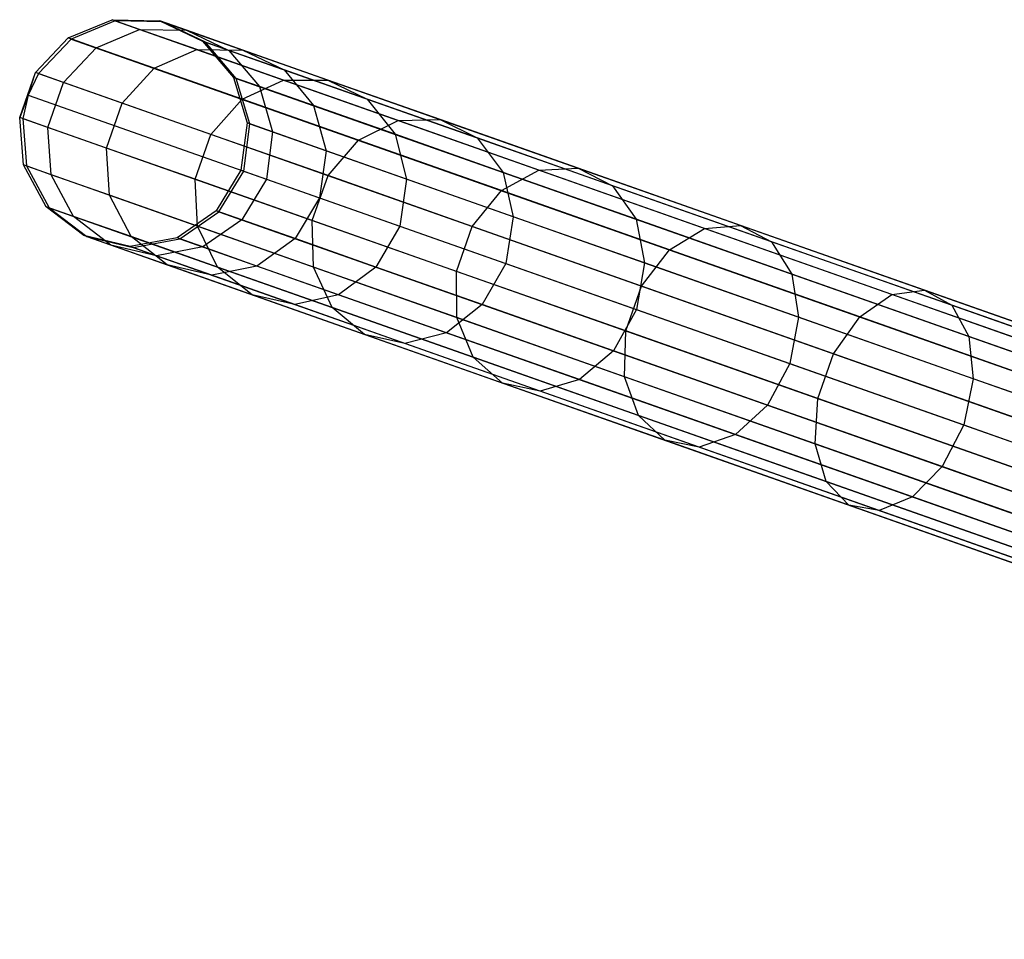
# Model space of a CAD drawing. Extents: x -102 to 102, y -101 to 102.
# Tile 138 of 256: x -95.89 to -87.29, y 26.37 to 34.41. Entities that reach past the tile are written whole.
import ezdxf

# ---------------------------------------------------------------- set-up
doc = ezdxf.new("R2010")
doc.units = 0
doc.header["$LTSCALE"] = 25.4
doc.layers.get('0').update_dxf_attribs({"linetype": 'CONTINUOUS'})

# ---------------------------------------------------------------- blocks, each defined once
blk = doc.blocks.new('NL2500011659_STL')
at = {"color": 0}
for p, q in [((-95.4619, 34.2456, -26.5146), (-95.0783, 34.4055, -26.5292)), ((-95.4619, 34.2456, -26.5146), (-95.0783, 34.4055, -26.5292)), ((-95.0528, 34.3965, -28.93), (-95.0783, 34.4055, -26.5292)), ((-95.0783, 34.4055, -26.5292), (-94.663, 34.3954, -26.5479)), ((-95.0528, 34.3965, -28.93), (-95.0783, 34.4055, -26.5292)), ((-94.8387, 34.3211, -24.1417), (-95.0783, 34.4055, -26.5292)), ((-94.8387, 34.3211, -24.1417), (-95.0783, 34.4055, -26.5292)), ((-95.0783, 34.4055, -26.5292), (-94.663, 34.3954, -26.5479)), ((-95.0528, 34.3965, -28.93), (-95.4361, 34.2365, -28.9515)), ((-95.0528, 34.3965, -28.93), (-95.4361, 34.2365, -28.9515)), ((-95.2187, 34.16, -24.0911), (-94.8387, 34.3211, -24.1417)), ((-95.2187, 34.16, -24.0911), (-94.8387, 34.3211, -24.1417)), ((-94.6381, 34.3866, -28.9024), (-95.0528, 34.3965, -28.93)), ((-95.0528, 34.3965, -28.93), (-77.9054, 28.354, -288.93)), ((-94.6381, 34.3866, -28.9024), (-95.0528, 34.3965, -28.93)), ((-95.0528, 34.3965, -28.93), (-77.9054, 28.354, -288.93)), ((-94.8387, 34.3211, -24.1417), (-94.4281, 34.3126, -24.2065)), ((-94.3376, 34.1445, -21.8003), (-94.8387, 34.3211, -24.1417)), ((-94.3376, 34.1445, -21.8003), (-94.8387, 34.3211, -24.1417)), ((-94.8387, 34.3211, -24.1417), (-94.4281, 34.3126, -24.2065)), ((-94.6381, 34.3866, -28.9024), (-94.663, 34.3954, -26.5479)), ((-94.663, 34.3954, -26.5479), (-94.2878, 34.2171, -26.5675)), ((-94.6381, 34.3866, -28.9024), (-94.663, 34.3954, -26.5479)), ((-94.4281, 34.3126, -24.2065), (-94.663, 34.3954, -26.5479)), ((-94.4281, 34.3126, -24.2065), (-94.663, 34.3954, -26.5479)), ((-94.663, 34.3954, -26.5479), (-94.2878, 34.2171, -26.5675)), ((-94.2634, 34.2085, -28.8736), (-94.6381, 34.3866, -28.9024)), ((-94.6381, 34.3866, -28.9024), (-77.4906, 28.3441, -288.9024)), ((-94.2634, 34.2085, -28.8736), (-94.6381, 34.3866, -28.9024)), ((-94.6381, 34.3866, -28.9024), (-77.4906, 28.3441, -288.9024)), ((-95.7474, 33.9435, -26.5066), (-95.4619, 34.2456, -26.5146)), ((-95.7474, 33.9435, -26.5066), (-95.4619, 34.2456, -26.5146)), ((-95.4361, 34.2365, -28.9515), (-95.7214, 33.9343, -28.9634)), ((-95.4361, 34.2365, -28.9515), (-95.7214, 33.9343, -28.9634)), ((-95.4361, 34.2365, -28.9515), (-95.4619, 34.2456, -26.5146)), ((-95.4361, 34.2365, -28.9515), (-95.4619, 34.2456, -26.5146)), ((-95.2187, 34.16, -24.0911), (-95.4619, 34.2456, -26.5146)), ((-95.2187, 34.16, -24.0911), (-95.4619, 34.2456, -26.5146)), ((-95.4361, 34.2365, -28.9515), (-78.2886, 28.194, -288.9516)), ((-95.4361, 34.2365, -28.9515), (-78.2886, 28.194, -288.9516)), ((-94.4281, 34.3126, -24.2065), (-94.0578, 34.136, -24.2743)), ((-93.9366, 34.1394, -21.9103), (-94.4281, 34.3126, -24.2065)), ((-93.9366, 34.1394, -21.9103), (-94.4281, 34.3126, -24.2065)), ((-94.4281, 34.3126, -24.2065), (-94.0578, 34.136, -24.2743)), ((-95.5023, 33.8571, -24.0634), (-95.2187, 34.16, -24.0911)), ((-95.5023, 33.8571, -24.0634), (-95.2187, 34.16, -24.0911)), ((-94.71, 33.9807, -21.7144), (-95.2187, 34.16, -24.0911)), ((-94.71, 33.9807, -21.7144), (-95.2187, 34.16, -24.0911)), ((-94.71, 33.9807, -21.7144), (-94.3376, 34.1445, -21.8003)), ((-94.71, 33.9807, -21.7144), (-94.3376, 34.1445, -21.8003)), ((-94.3376, 34.1445, -21.8003), (-93.9366, 34.1394, -21.9103)), ((-93.5817, 33.8781, -19.5371), (-94.3376, 34.1445, -21.8003)), ((-93.5817, 33.8781, -19.5371), (-94.3376, 34.1445, -21.8003)), ((-94.3376, 34.1445, -21.8003), (-93.9366, 34.1394, -21.9103)), ((-94.2634, 34.2085, -28.8736), (-94.2878, 34.2171, -26.5675)), ((-94.2878, 34.2171, -26.5675), (-94.0177, 33.9014, -26.5846)), ((-94.2634, 34.2085, -28.8736), (-94.2878, 34.2171, -26.5675)), ((-94.0578, 34.136, -24.2743), (-94.2878, 34.2171, -26.5675)), ((-94.0578, 34.136, -24.2743), (-94.2878, 34.2171, -26.5675)), ((-94.2878, 34.2171, -26.5675), (-94.0177, 33.9014, -26.5846)), ((-93.9937, 33.893, -28.8485), (-94.2634, 34.2085, -28.8736)), ((-94.2634, 34.2085, -28.8736), (-77.116, 28.1659, -288.8736)), ((-93.9937, 33.893, -28.8485), (-94.2634, 34.2085, -28.8736)), ((-94.2634, 34.2085, -28.8736), (-77.116, 28.1659, -288.8736)), ((-94.0578, 34.136, -24.2743), (-93.7918, 33.8218, -24.3333)), ((-93.5764, 33.9664, -22.0253), (-94.0578, 34.136, -24.2743)), ((-93.5764, 33.9664, -22.0253), (-94.0578, 34.136, -24.2743)), ((-94.0578, 34.136, -24.2743), (-93.7918, 33.8218, -24.3333)), ((-93.9366, 34.1394, -21.9103), (-93.5764, 33.9664, -22.0253)), ((-93.1953, 33.8782, -19.6907), (-93.9366, 34.1394, -21.9103)), ((-93.1953, 33.8782, -19.6907), (-93.9366, 34.1394, -21.9103)), ((-93.9366, 34.1394, -21.9103), (-93.5764, 33.9664, -22.0253)), ((-94.9895, 33.6764, -21.6674), (-94.71, 33.9807, -21.7144)), ((-94.9895, 33.6764, -21.6674), (-94.71, 33.9807, -21.7144)), ((-93.9428, 33.7103, -19.417), (-94.71, 33.9807, -21.7144)), ((-93.9428, 33.7103, -19.417), (-94.71, 33.9807, -21.7144)), ((-95.8856, 33.5513, -26.5066), (-95.7474, 33.9435, -26.5066)), ((-95.8856, 33.5513, -26.5066), (-95.7474, 33.9435, -26.5066)), ((-95.8111, 33.7455, -28.9649), (-95.7474, 33.9435, -26.5066)), ((-95.8111, 33.7455, -28.9649), (-95.7474, 33.9435, -26.5066)), ((-95.7214, 33.9343, -28.9634), (-95.8111, 33.7455, -28.9649)), ((-95.7214, 33.9343, -28.9634), (-95.8111, 33.7455, -28.9649)), ((-95.7214, 33.9343, -28.9634), (-95.7474, 33.9435, -26.5066)), ((-95.7214, 33.9343, -28.9634), (-95.7474, 33.9435, -26.5066)), ((-95.5023, 33.8571, -24.0634), (-95.7474, 33.9435, -26.5066)), ((-95.5023, 33.8571, -24.0634), (-95.7474, 33.9435, -26.5066)), ((-95.7214, 33.9343, -28.9634), (-78.574, 27.8918, -288.9633)), ((-95.7214, 33.9343, -28.9634), (-78.574, 27.8918, -288.9633)), ((-93.9937, 33.893, -28.8485), (-94.0177, 33.9014, -26.5846)), ((-94.0177, 33.9014, -26.5846), (-93.8992, 33.503, -26.5962)), ((-93.9937, 33.893, -28.8485), (-94.0177, 33.9014, -26.5846)), ((-93.7918, 33.8218, -24.3333), (-94.0177, 33.9014, -26.5846)), ((-93.7918, 33.8218, -24.3333), (-94.0177, 33.9014, -26.5846)), ((-94.0177, 33.9014, -26.5846), (-93.8992, 33.503, -26.5962)), ((-93.8755, 33.4947, -28.8314), (-93.9937, 33.893, -28.8485)), ((-93.9937, 33.893, -28.8485), (-76.8462, 27.8505, -288.8484)), ((-93.8755, 33.4947, -28.8314), (-93.9937, 33.893, -28.8485)), ((-93.9937, 33.893, -28.8485), (-76.8462, 27.8505, -288.8484)), ((-93.5764, 33.9664, -22.0253), (-93.3193, 33.6553, -22.1254)), ((-92.8503, 33.7105, -19.8514), (-93.5764, 33.9664, -22.0253)), ((-92.8503, 33.7105, -19.8514), (-93.5764, 33.9664, -22.0253)), ((-93.5764, 33.9664, -22.0253), (-93.3193, 33.6553, -22.1254)), ((-95.6405, 33.4649, -24.0634), (-95.5023, 33.8571, -24.0634)), ((-95.6405, 33.4649, -24.0634), (-95.5023, 33.8571, -24.0634)), ((-94.9895, 33.6764, -21.6674), (-95.5023, 33.8571, -24.0634)), ((-94.9895, 33.6764, -21.6674), (-95.5023, 33.8571, -24.0634)), ((-93.9428, 33.7103, -19.417), (-93.5817, 33.8781, -19.5371)), ((-93.9428, 33.7103, -19.417), (-93.5817, 33.8781, -19.5371)), ((-93.7918, 33.8218, -24.3333), (-93.6762, 33.4244, -24.3733)), ((-93.3193, 33.6553, -22.1254), (-93.7918, 33.8218, -24.3333)), ((-93.3193, 33.6553, -22.1254), (-93.7918, 33.8218, -24.3333)), ((-93.7918, 33.8218, -24.3333), (-93.6762, 33.4244, -24.3733)), ((-93.5817, 33.8781, -19.5371), (-93.1953, 33.8782, -19.6907)), ((-93.5817, 33.8781, -19.5371), (-93.1953, 33.8782, -19.6907)), ((-92.5814, 33.5256, -17.3831), (-93.5817, 33.8781, -19.5371)), ((-92.5814, 33.5256, -17.3831), (-93.5817, 33.8781, -19.5371)), ((-93.1953, 33.8782, -19.6907), (-92.8503, 33.7105, -19.8514)), ((-92.2143, 33.5325, -17.5782), (-93.1953, 33.8782, -19.6907)), ((-92.2143, 33.5325, -17.5782), (-93.1953, 33.8782, -19.6907)), ((-93.1953, 33.8782, -19.6907), (-92.8503, 33.7105, -19.8514)), ((-95.8111, 33.7455, -28.9649), (-95.8856, 33.5513, -26.5066)), ((-95.8111, 33.7455, -28.9649), (-95.8856, 33.5513, -26.5066)), ((-95.8111, 33.7455, -28.9649), (-95.8596, 33.5421, -28.9634)), ((-95.8111, 33.7455, -28.9649), (-95.8596, 33.5421, -28.9634)), ((-95.8111, 33.7455, -28.9649), (-78.6636, 27.703, -288.9649)), ((-95.8111, 33.7455, -28.9649), (-78.6636, 27.703, -288.9649)), ((-95.1277, 33.2842, -21.6674), (-94.9895, 33.6764, -21.6674)), ((-95.1277, 33.2842, -21.6674), (-94.9895, 33.6764, -21.6674)), ((-94.216, 33.4038, -19.3514), (-94.9895, 33.6764, -21.6674)), ((-94.216, 33.4038, -19.3514), (-94.9895, 33.6764, -21.6674)), ((-94.216, 33.4038, -19.3514), (-93.9428, 33.7103, -19.417)), ((-94.216, 33.4038, -19.3514), (-93.9428, 33.7103, -19.417)), ((-92.9274, 33.3525, -17.2306), (-93.9428, 33.7103, -19.417)), ((-92.9274, 33.3525, -17.2306), (-93.9428, 33.7103, -19.417)), ((-93.3193, 33.6553, -22.1254), (-93.2096, 33.26, -22.1933)), ((-92.6065, 33.4042, -19.9912), (-93.3193, 33.6553, -22.1254)), ((-92.6065, 33.4042, -19.9912), (-93.3193, 33.6553, -22.1254)), ((-93.3193, 33.6553, -22.1254), (-93.2096, 33.26, -22.1933)), ((-92.8503, 33.7105, -19.8514), (-92.6065, 33.4042, -19.9912)), ((-91.8895, 33.372, -17.7823), (-92.8503, 33.7105, -19.8514)), ((-91.8895, 33.372, -17.7823), (-92.8503, 33.7105, -19.8514)), ((-92.8503, 33.7105, -19.8514), (-92.6065, 33.4042, -19.9912)), ((-95.8596, 33.5421, -28.9634), (-95.8856, 33.5513, -26.5066)), ((-95.8596, 33.5421, -28.9634), (-95.8856, 33.5513, -26.5066)), ((-95.8526, 33.1369, -26.5146), (-95.8856, 33.5513, -26.5066)), ((-95.6405, 33.4649, -24.0634), (-95.8856, 33.5513, -26.5066)), ((-95.8526, 33.1369, -26.5146), (-95.8856, 33.5513, -26.5066)), ((-95.6405, 33.4649, -24.0634), (-95.8856, 33.5513, -26.5066)), ((-95.8596, 33.5421, -28.9634), (-95.8268, 33.1278, -28.9515)), ((-95.8596, 33.5421, -28.9634), (-78.7122, 27.4996, -288.9633)), ((-95.8596, 33.5421, -28.9634), (-95.8268, 33.1278, -28.9515)), ((-95.8596, 33.5421, -28.9634), (-78.7122, 27.4996, -288.9633)), ((-95.6094, 33.0512, -24.0911), (-95.6405, 33.4649, -24.0634)), ((-95.1277, 33.2842, -21.6674), (-95.6405, 33.4649, -24.0634)), ((-95.6094, 33.0512, -24.0911), (-95.6405, 33.4649, -24.0634)), ((-95.1277, 33.2842, -21.6674), (-95.6405, 33.4649, -24.0634)), ((-93.8992, 33.503, -26.5962), (-93.9529, 33.0907, -26.6002)), ((-93.8992, 33.503, -26.5962), (-93.9529, 33.0907, -26.6002)), ((-93.9294, 33.0824, -28.8254), (-93.8755, 33.4947, -28.8314)), ((-93.9294, 33.0824, -28.8254), (-93.8755, 33.4947, -28.8314)), ((-93.8755, 33.4947, -28.8314), (-93.8992, 33.503, -26.5962)), ((-93.8755, 33.4947, -28.8314), (-93.8992, 33.503, -26.5962)), ((-93.6762, 33.4244, -24.3733), (-93.8992, 33.503, -26.5962)), ((-93.6762, 33.4244, -24.3733), (-93.8992, 33.503, -26.5962)), ((-93.8755, 33.4947, -28.8314), (-76.7281, 27.4521, -288.8314)), ((-93.8755, 33.4947, -28.8314), (-76.7281, 27.4521, -288.8314)), ((-92.9274, 33.3525, -17.2306), (-92.5814, 33.5256, -17.3831)), ((-92.9274, 33.3525, -17.2306), (-92.5814, 33.5256, -17.3831)), ((-92.5814, 33.5256, -17.3831), (-92.2143, 33.5325, -17.5782)), ((-92.5814, 33.5256, -17.3831), (-92.2143, 33.5325, -17.5782)), ((-91.3505, 33.0918, -15.3679), (-92.5814, 33.5256, -17.3831)), ((-91.3505, 33.0918, -15.3679), (-92.5814, 33.5256, -17.3831)), ((-92.2143, 33.5325, -17.5782), (-91.8895, 33.372, -17.7823)), ((-91.0071, 33.1071, -15.6019), (-92.2143, 33.5325, -17.5782)), ((-91.0071, 33.1071, -15.6019), (-92.2143, 33.5325, -17.5782)), ((-92.2143, 33.5325, -17.5782), (-91.8895, 33.372, -17.7823)), ((-94.3542, 33.0117, -19.3514), (-94.216, 33.4038, -19.3514)), ((-94.3542, 33.0117, -19.3514), (-94.216, 33.4038, -19.3514)), ((-93.1924, 33.0431, -17.1471), (-94.216, 33.4038, -19.3514)), ((-93.1924, 33.0431, -17.1471), (-94.216, 33.4038, -19.3514)), ((-93.6762, 33.4244, -24.3733), (-93.731, 33.0125, -24.3875)), ((-93.6762, 33.4244, -24.3733), (-93.731, 33.0125, -24.3875)), ((-93.2096, 33.26, -22.1933), (-93.6762, 33.4244, -24.3733)), ((-93.2096, 33.26, -22.1933), (-93.6762, 33.4244, -24.3733)), ((-92.6065, 33.4042, -19.9912), (-92.5059, 33.012, -20.0862)), ((-91.6632, 33.0718, -17.9601), (-92.6065, 33.4042, -19.9912)), ((-91.6632, 33.0718, -17.9601), (-92.6065, 33.4042, -19.9912)), ((-92.6065, 33.4042, -19.9912), (-92.5059, 33.012, -20.0862)), ((-91.8895, 33.372, -17.7823), (-91.6632, 33.0718, -17.9601)), ((-90.7072, 32.9553, -15.8466), (-91.8895, 33.372, -17.7823)), ((-90.7072, 32.9553, -15.8466), (-91.8895, 33.372, -17.7823)), ((-91.8895, 33.372, -17.7823), (-91.6632, 33.0718, -17.9601)), ((-95.1007, 32.872, -21.7144), (-95.1277, 33.2842, -21.6674)), ((-94.3542, 33.0117, -19.3514), (-95.1277, 33.2842, -21.6674)), ((-95.1007, 32.872, -21.7144), (-95.1277, 33.2842, -21.6674)), ((-94.3542, 33.0117, -19.3514), (-95.1277, 33.2842, -21.6674)), ((-93.1924, 33.0431, -17.1471), (-92.9274, 33.3525, -17.2306)), ((-93.1924, 33.0431, -17.1471), (-92.9274, 33.3525, -17.2306)), ((-91.6779, 32.9122, -15.185), (-92.9274, 33.3525, -17.2306)), ((-91.6779, 32.9122, -15.185), (-92.9274, 33.3525, -17.2306)), ((-93.2096, 33.26, -22.1933), (-93.2665, 32.8488, -22.2174)), ((-93.2096, 33.26, -22.1933), (-93.2665, 32.8488, -22.2174)), ((-92.5059, 33.012, -20.0862), (-93.2096, 33.26, -22.1933)), ((-92.5059, 33.012, -20.0862), (-93.2096, 33.26, -22.1933)), ((-95.8268, 33.1278, -28.9515), (-95.8526, 33.1369, -26.5146)), ((-95.8268, 33.1278, -28.9515), (-95.8526, 33.1369, -26.5146)), ((-95.6539, 32.7719, -26.5292), (-95.8526, 33.1369, -26.5146)), ((-95.6094, 33.0512, -24.0911), (-95.8526, 33.1369, -26.5146)), ((-95.6539, 32.7719, -26.5292), (-95.8526, 33.1369, -26.5146)), ((-95.6094, 33.0512, -24.0911), (-95.8526, 33.1369, -26.5146)), ((-95.8268, 33.1278, -28.9515), (-95.6285, 32.7629, -28.93)), ((-95.8268, 33.1278, -28.9515), (-95.6285, 32.7629, -28.93)), ((-95.8268, 33.1278, -28.9515), (-78.6793, 27.0853, -288.9516)), ((-95.8268, 33.1278, -28.9515), (-78.6793, 27.0853, -288.9516)), ((-95.4144, 32.6875, -24.1417), (-95.6094, 33.0512, -24.0911)), ((-95.1007, 32.872, -21.7144), (-95.6094, 33.0512, -24.0911)), ((-95.4144, 32.6875, -24.1417), (-95.6094, 33.0512, -24.0911)), ((-95.1007, 32.872, -21.7144), (-95.6094, 33.0512, -24.0911)), ((-93.9529, 33.0907, -26.6002), (-94.1696, 32.7358, -26.5962)), ((-93.9529, 33.0907, -26.6002), (-94.1696, 32.7358, -26.5962)), ((-94.1459, 32.7274, -28.8314), (-93.9294, 33.0824, -28.8254)), ((-94.1459, 32.7274, -28.8314), (-93.9294, 33.0824, -28.8254)), ((-93.9294, 33.0824, -28.8254), (-93.9529, 33.0907, -26.6002)), ((-93.9294, 33.0824, -28.8254), (-93.9529, 33.0907, -26.6002)), ((-93.9529, 33.0907, -26.6002), (-93.731, 33.0125, -24.3875)), ((-93.9529, 33.0907, -26.6002), (-93.731, 33.0125, -24.3875)), ((-93.9294, 33.0824, -28.8254), (-76.7819, 27.0399, -288.8254)), ((-93.9294, 33.0824, -28.8254), (-76.7819, 27.0399, -288.8254)), ((-93.3306, 32.6509, -17.1471), (-93.1924, 33.0431, -17.1471)), ((-93.3306, 32.6509, -17.1471), (-93.1924, 33.0431, -17.1471)), ((-91.9327, 32.5992, -15.0849), (-93.1924, 33.0431, -17.1471)), ((-91.9327, 32.5992, -15.0849), (-93.1924, 33.0431, -17.1471)), ((-91.6779, 32.9122, -15.185), (-91.3505, 33.0918, -15.3679)), ((-91.6779, 32.9122, -15.185), (-91.3505, 33.0918, -15.3679)), ((-91.6632, 33.0718, -17.9601), (-91.5745, 32.6838, -18.0807)), ((-90.5025, 32.6627, -16.0597), (-91.6632, 33.0718, -17.9601)), ((-90.5025, 32.6627, -16.0597), (-91.6632, 33.0718, -17.9601)), ((-91.6632, 33.0718, -17.9601), (-91.5745, 32.6838, -18.0807)), ((-91.3505, 33.0918, -15.3679), (-91.0071, 33.1071, -15.6019)), ((-91.3505, 33.0918, -15.3679), (-91.0071, 33.1071, -15.6019)), ((-89.9058, 32.5827, -13.519), (-91.3505, 33.0918, -15.3679)), ((-89.9058, 32.5827, -13.519), (-91.3505, 33.0918, -15.3679)), ((-91.0071, 33.1071, -15.6019), (-90.7072, 32.9553, -15.8466)), ((-89.5903, 32.6078, -13.7888), (-91.0071, 33.1071, -15.6019)), ((-89.5903, 32.6078, -13.7888), (-91.0071, 33.1071, -15.6019)), ((-91.0071, 33.1071, -15.6019), (-90.7072, 32.9553, -15.8466)), ((-94.3335, 32.6016, -19.417), (-94.3542, 33.0117, -19.3514)), ((-93.3306, 32.6509, -17.1471), (-94.3542, 33.0117, -19.3514)), ((-94.3335, 32.6016, -19.417), (-94.3542, 33.0117, -19.3514)), ((-93.3306, 32.6509, -17.1471), (-94.3542, 33.0117, -19.3514)), ((-93.731, 33.0125, -24.3875), (-93.9466, 32.6572, -24.3733)), ((-93.731, 33.0125, -24.3875), (-93.9466, 32.6572, -24.3733)), ((-93.731, 33.0125, -24.3875), (-93.2665, 32.8488, -22.2174)), ((-93.731, 33.0125, -24.3875), (-93.2665, 32.8488, -22.2174)), ((-92.5059, 33.012, -20.0862), (-92.5659, 32.6019, -20.1198)), ((-92.5059, 33.012, -20.0862), (-92.5659, 32.6019, -20.1198)), ((-91.5745, 32.6838, -18.0807), (-92.5059, 33.012, -20.0862)), ((-91.5745, 32.6838, -18.0807), (-92.5059, 33.012, -20.0862)), ((-90.7072, 32.9553, -15.8466), (-90.5025, 32.6627, -16.0597)), ((-89.3195, 32.4663, -14.0708), (-90.7072, 32.9553, -15.8466)), ((-89.3195, 32.4663, -14.0708), (-90.7072, 32.9553, -15.8466)), ((-90.7072, 32.9553, -15.8466), (-90.5025, 32.6627, -16.0597)), ((-94.9133, 32.5109, -21.8003), (-95.1007, 32.872, -21.7144)), ((-94.3335, 32.6016, -19.417), (-95.1007, 32.872, -21.7144)), ((-94.9133, 32.5109, -21.8003), (-95.1007, 32.872, -21.7144)), ((-94.3335, 32.6016, -19.417), (-95.1007, 32.872, -21.7144)), ((-91.9327, 32.5992, -15.0849), (-91.6779, 32.9122, -15.185)), ((-91.9327, 32.5992, -15.0849), (-91.6779, 32.9122, -15.185)), ((-90.2114, 32.3954, -13.3083), (-91.6779, 32.9122, -15.185)), ((-90.2114, 32.3954, -13.3083), (-91.6779, 32.9122, -15.185)), ((-95.6285, 32.7629, -28.93), (-95.6539, 32.7719, -26.5292)), ((-95.6285, 32.7629, -28.93), (-95.6539, 32.7719, -26.5292)), ((-95.324, 32.5194, -26.5479), (-95.6539, 32.7719, -26.5292)), ((-95.4144, 32.6875, -24.1417), (-95.6539, 32.7719, -26.5292)), ((-95.324, 32.5194, -26.5479), (-95.6539, 32.7719, -26.5292)), ((-95.4144, 32.6875, -24.1417), (-95.6539, 32.7719, -26.5292)), ((-93.2665, 32.8488, -22.2174), (-93.48, 32.4928, -22.1933)), ((-93.2665, 32.8488, -22.2174), (-93.48, 32.4928, -22.1933)), ((-93.2665, 32.8488, -22.2174), (-92.5659, 32.6019, -20.1198)), ((-93.2665, 32.8488, -22.2174), (-92.5659, 32.6019, -20.1198)), ((-95.6285, 32.7629, -28.93), (-95.2991, 32.5106, -28.9024)), ((-95.6285, 32.7629, -28.93), (-95.2991, 32.5106, -28.9024)), ((-95.6285, 32.7629, -28.93), (-78.481, 26.7204, -288.93)), ((-95.6285, 32.7629, -28.93), (-78.481, 26.7204, -288.93)), ((-95.0892, 32.4366, -24.2065), (-95.4144, 32.6875, -24.1417)), ((-94.9133, 32.5109, -21.8003), (-95.4144, 32.6875, -24.1417)), ((-95.0892, 32.4366, -24.2065), (-95.4144, 32.6875, -24.1417)), ((-94.9133, 32.5109, -21.8003), (-95.4144, 32.6875, -24.1417)), ((-94.1696, 32.7358, -26.5962), (-94.5116, 32.4996, -26.5846)), ((-94.1696, 32.7358, -26.5962), (-94.5116, 32.4996, -26.5846)), ((-94.4877, 32.4912, -28.8485), (-94.1459, 32.7274, -28.8314)), ((-94.4877, 32.4912, -28.8485), (-94.1459, 32.7274, -28.8314)), ((-94.1459, 32.7274, -28.8314), (-94.1696, 32.7358, -26.5962)), ((-94.1459, 32.7274, -28.8314), (-94.1696, 32.7358, -26.5962)), ((-93.9466, 32.6572, -24.3733), (-94.1696, 32.7358, -26.5962)), ((-93.9466, 32.6572, -24.3733), (-94.1696, 32.7358, -26.5962)), ((-94.1459, 32.7274, -28.8314), (-76.9985, 26.6849, -288.8314)), ((-94.1459, 32.7274, -28.8314), (-76.9985, 26.6849, -288.8314)), ((-91.5745, 32.6838, -18.0807), (-91.6388, 32.2752, -18.1234)), ((-91.5745, 32.6838, -18.0807), (-91.6388, 32.2752, -18.1234)), ((-90.4285, 32.28, -16.2044), (-91.5745, 32.6838, -18.0807)), ((-90.4285, 32.28, -16.2044), (-91.5745, 32.6838, -18.0807)), ((-94.1574, 32.2445, -19.5371), (-94.3335, 32.6016, -19.417)), ((-93.3181, 32.2438, -17.2306), (-94.3335, 32.6016, -19.417)), ((-94.1574, 32.2445, -19.5371), (-94.3335, 32.6016, -19.417)), ((-93.3181, 32.2438, -17.2306), (-94.3335, 32.6016, -19.417)), ((-93.9466, 32.6572, -24.3733), (-94.2858, 32.42, -24.3333)), ((-93.9466, 32.6572, -24.3733), (-94.2858, 32.42, -24.3333)), ((-93.48, 32.4928, -22.1933), (-93.9466, 32.6572, -24.3733)), ((-93.48, 32.4928, -22.1933), (-93.9466, 32.6572, -24.3733)), ((-93.3181, 32.2438, -17.2306), (-93.3306, 32.6509, -17.1471)), ((-92.0709, 32.2071, -15.0849), (-93.3306, 32.6509, -17.1471)), ((-93.3181, 32.2438, -17.2306), (-93.3306, 32.6509, -17.1471)), ((-92.0709, 32.2071, -15.0849), (-93.3306, 32.6509, -17.1471)), ((-92.5659, 32.6019, -20.1198), (-92.7762, 32.2448, -20.0862)), ((-92.5659, 32.6019, -20.1198), (-92.7762, 32.2448, -20.0862)), ((-92.5659, 32.6019, -20.1198), (-91.6388, 32.2752, -18.1234)), ((-92.5659, 32.6019, -20.1198), (-91.6388, 32.2752, -18.1234)), ((-92.0709, 32.2071, -15.0849), (-91.9327, 32.5992, -15.0849)), ((-92.0709, 32.2071, -15.0849), (-91.9327, 32.5992, -15.0849)), ((-90.4543, 32.0783, -13.1929), (-91.9327, 32.5992, -15.0849)), ((-90.4543, 32.0783, -13.1929), (-91.9327, 32.5992, -15.0849)), ((-90.5025, 32.6627, -16.0597), (-90.4285, 32.28, -16.2044)), ((-89.1402, 32.1827, -14.3164), (-90.5025, 32.6627, -16.0597)), ((-89.1402, 32.1827, -14.3164), (-90.5025, 32.6627, -16.0597)), ((-90.5025, 32.6627, -16.0597), (-90.4285, 32.28, -16.2044)), ((-89.9058, 32.5827, -13.519), (-89.5903, 32.6078, -13.7888)), ((-89.9058, 32.5827, -13.519), (-89.5903, 32.6078, -13.7888)), ((-89.5903, 32.6078, -13.7888), (-89.3195, 32.4663, -14.0708)), ((-87.9832, 32.0415, -12.1637), (-89.5903, 32.6078, -13.7888)), ((-87.9832, 32.0415, -12.1637), (-89.5903, 32.6078, -13.7888)), ((-89.5903, 32.6078, -13.7888), (-89.3195, 32.4663, -14.0708)), ((-95.2991, 32.5106, -28.9024), (-95.324, 32.5194, -26.5479)), ((-95.2991, 32.5106, -28.9024), (-95.324, 32.5194, -26.5479)), ((-94.92, 32.4231, -26.5675), (-95.324, 32.5194, -26.5479)), ((-95.0892, 32.4366, -24.2065), (-95.324, 32.5194, -26.5479)), ((-94.92, 32.4231, -26.5675), (-95.324, 32.5194, -26.5479)), ((-95.0892, 32.4366, -24.2065), (-95.324, 32.5194, -26.5479)), ((-95.2991, 32.5106, -28.9024), (-94.8956, 32.4145, -28.8736)), ((-95.2991, 32.5106, -28.9024), (-94.8956, 32.4145, -28.8736)), ((-95.2991, 32.5106, -28.9024), (-78.1517, 26.4681, -288.9024)), ((-95.2991, 32.5106, -28.9024), (-78.1517, 26.4681, -288.9024)), ((-94.5977, 32.2634, -21.9103), (-94.9133, 32.5109, -21.8003)), ((-94.1574, 32.2445, -19.5371), (-94.9133, 32.5109, -21.8003)), ((-94.5977, 32.2634, -21.9103), (-94.9133, 32.5109, -21.8003)), ((-94.1574, 32.2445, -19.5371), (-94.9133, 32.5109, -21.8003)), ((-90.2114, 32.3954, -13.3083), (-89.9058, 32.5827, -13.519)), ((-90.2114, 32.3954, -13.3083), (-89.9058, 32.5827, -13.519)), ((-88.2671, 32.0053, -11.862), (-89.9058, 32.5827, -13.519)), ((-88.2671, 32.0053, -11.862), (-89.9058, 32.5827, -13.519)), ((-94.6899, 32.342, -24.2743), (-95.0892, 32.4366, -24.2065)), ((-94.5977, 32.2634, -21.9103), (-95.0892, 32.4366, -24.2065)), ((-94.6899, 32.342, -24.2743), (-95.0892, 32.4366, -24.2065)), ((-94.5977, 32.2634, -21.9103), (-95.0892, 32.4366, -24.2065)), ((-94.5116, 32.4996, -26.5846), (-94.92, 32.4231, -26.5675)), ((-94.5116, 32.4996, -26.5846), (-94.92, 32.4231, -26.5675)), ((-94.8956, 32.4145, -28.8736), (-94.92, 32.4231, -26.5675)), ((-94.8956, 32.4145, -28.8736), (-94.92, 32.4231, -26.5675)), ((-94.6899, 32.342, -24.2743), (-94.92, 32.4231, -26.5675)), ((-94.6899, 32.342, -24.2743), (-94.92, 32.4231, -26.5675)), ((-94.8956, 32.4145, -28.8736), (-94.4877, 32.4912, -28.8485)), ((-94.8956, 32.4145, -28.8736), (-94.4877, 32.4912, -28.8485)), ((-94.4877, 32.4912, -28.8485), (-94.5116, 32.4996, -26.5846)), ((-94.4877, 32.4912, -28.8485), (-94.5116, 32.4996, -26.5846)), ((-94.2858, 32.42, -24.3333), (-94.5116, 32.4996, -26.5846)), ((-94.2858, 32.42, -24.3333), (-94.5116, 32.4996, -26.5846)), ((-94.4877, 32.4912, -28.8485), (-77.3402, 26.4487, -288.8484)), ((-94.4877, 32.4912, -28.8485), (-77.3402, 26.4487, -288.8484)), ((-93.48, 32.4928, -22.1933), (-93.8132, 32.2535, -22.1254)), ((-93.48, 32.4928, -22.1933), (-93.8132, 32.2535, -22.1254)), ((-92.7762, 32.2448, -20.0862), (-93.48, 32.4928, -22.1933)), ((-92.7762, 32.2448, -20.0862), (-93.48, 32.4928, -22.1933)), ((-89.3195, 32.4663, -14.0708), (-89.1402, 32.1827, -14.3164)), ((-87.7454, 31.9116, -12.4791), (-89.3195, 32.4663, -14.0708)), ((-87.7454, 31.9116, -12.4791), (-89.3195, 32.4663, -14.0708)), ((-89.3195, 32.4663, -14.0708), (-89.1402, 32.1827, -14.3164)), ((-94.8956, 32.4145, -28.8736), (-77.7481, 26.372, -288.8736)), ((-94.8956, 32.4145, -28.8736), (-77.7481, 26.372, -288.8736)), ((-94.2858, 32.42, -24.3333), (-94.6899, 32.342, -24.2743)), ((-94.2858, 32.42, -24.3333), (-94.6899, 32.342, -24.2743)), ((-94.2086, 32.1724, -22.0253), (-94.6899, 32.342, -24.2743)), ((-94.2086, 32.1724, -22.0253), (-94.6899, 32.342, -24.2743)), ((-93.8132, 32.2535, -22.1254), (-94.2858, 32.42, -24.3333)), ((-93.8132, 32.2535, -22.1254), (-94.2858, 32.42, -24.3333)), ((-90.4543, 32.0783, -13.1929), (-90.2114, 32.3954, -13.3083)), ((-90.4543, 32.0783, -13.1929), (-90.2114, 32.3954, -13.3083)), ((-88.548, 31.8093, -11.6263), (-90.2114, 32.3954, -13.3083)), ((-88.548, 31.8093, -11.6263), (-90.2114, 32.3954, -13.3083)), ((-94.2086, 32.1724, -22.0253), (-94.5977, 32.2634, -21.9103)), ((-93.8564, 32.0022, -19.6907), (-94.5977, 32.2634, -21.9103)), ((-94.2086, 32.1724, -22.0253), (-94.5977, 32.2634, -21.9103)), ((-93.8564, 32.0022, -19.6907), (-94.5977, 32.2634, -21.9103)), ((-93.8132, 32.2535, -22.1254), (-94.2086, 32.1724, -22.0253)), ((-93.8132, 32.2535, -22.1254), (-94.2086, 32.1724, -22.0253)), ((-93.1004, 32.0023, -19.9912), (-93.8132, 32.2535, -22.1254)), ((-93.1004, 32.0023, -19.9912), (-93.8132, 32.2535, -22.1254)), ((-91.6388, 32.2752, -18.1234), (-91.8449, 31.9166, -18.0807)), ((-91.6388, 32.2752, -18.1234), (-91.8449, 31.9166, -18.0807)), ((-91.6388, 32.2752, -18.1234), (-90.4979, 31.8732, -16.2556)), ((-91.6388, 32.2752, -18.1234), (-90.4979, 31.8732, -16.2556)), ((-90.4285, 32.28, -16.2044), (-90.4979, 31.8732, -16.2556)), ((-90.4285, 32.28, -16.2044), (-90.4979, 31.8732, -16.2556)), ((-89.0834, 31.806, -14.4831), (-90.4285, 32.28, -16.2044)), ((-89.0834, 31.806, -14.4831), (-90.4285, 32.28, -16.2044)), ((-93.4825, 31.9165, -19.8514), (-94.2086, 32.1724, -22.0253)), ((-93.4825, 31.9165, -19.8514), (-94.2086, 32.1724, -22.0253)), ((-93.8564, 32.0022, -19.6907), (-94.1574, 32.2445, -19.5371)), ((-93.1571, 31.892, -17.3831), (-94.1574, 32.2445, -19.5371)), ((-93.8564, 32.0022, -19.6907), (-94.1574, 32.2445, -19.5371)), ((-93.1571, 31.892, -17.3831), (-94.1574, 32.2445, -19.5371)), ((-93.1571, 31.892, -17.3831), (-93.3181, 32.2438, -17.2306)), ((-92.0686, 31.8035, -15.185), (-93.3181, 32.2438, -17.2306)), ((-93.1571, 31.892, -17.3831), (-93.3181, 32.2438, -17.2306)), ((-92.0686, 31.8035, -15.185), (-93.3181, 32.2438, -17.2306)), ((-92.7762, 32.2448, -20.0862), (-93.1004, 32.0023, -19.9912)), ((-92.7762, 32.2448, -20.0862), (-93.1004, 32.0023, -19.9912)), ((-91.8449, 31.9166, -18.0807), (-92.7762, 32.2448, -20.0862)), ((-91.8449, 31.9166, -18.0807), (-92.7762, 32.2448, -20.0862)), ((-92.0686, 31.8035, -15.185), (-92.0709, 32.2071, -15.0849)), ((-90.5925, 31.6861, -13.1929), (-92.0709, 32.2071, -15.0849)), ((-92.0686, 31.8035, -15.185), (-92.0709, 32.2071, -15.0849)), ((-90.5925, 31.6861, -13.1929), (-92.0709, 32.2071, -15.0849)), ((-89.1402, 32.1827, -14.3164), (-89.0834, 31.806, -14.4831)), ((-87.5949, 31.6382, -12.7538), (-89.1402, 32.1827, -14.3164)), ((-87.5949, 31.6382, -12.7538), (-89.1402, 32.1827, -14.3164)), ((-89.1402, 32.1827, -14.3164), (-89.0834, 31.806, -14.4831)), ((-90.5925, 31.6861, -13.1929), (-90.4543, 32.0783, -13.1929)), ((-90.5925, 31.6861, -13.1929), (-90.4543, 32.0783, -13.1929)), ((-88.7774, 31.4873, -11.4973), (-90.4543, 32.0783, -13.1929)), ((-88.7774, 31.4873, -11.4973), (-90.4543, 32.0783, -13.1929)), ((-93.4825, 31.9165, -19.8514), (-93.8564, 32.0022, -19.6907)), ((-92.8754, 31.6565, -17.5782), (-93.8564, 32.0022, -19.6907)), ((-93.4825, 31.9165, -19.8514), (-93.8564, 32.0022, -19.6907)), ((-92.8754, 31.6565, -17.5782), (-93.8564, 32.0022, -19.6907)), ((-93.1004, 32.0023, -19.9912), (-93.4825, 31.9165, -19.8514)), ((-93.1004, 32.0023, -19.9912), (-93.4825, 31.9165, -19.8514)), ((-92.1572, 31.67, -17.9601), (-93.1004, 32.0023, -19.9912)), ((-92.1572, 31.67, -17.9601), (-93.1004, 32.0023, -19.9912)), ((-88.548, 31.8093, -11.6263), (-88.2671, 32.0053, -11.862)), ((-88.548, 31.8093, -11.6263), (-88.2671, 32.0053, -11.862)), ((-88.2671, 32.0053, -11.862), (-87.9832, 32.0415, -12.1637)), ((-88.2671, 32.0053, -11.862), (-87.9832, 32.0415, -12.1637)), ((-86.4569, 31.3674, -10.4195), (-88.2671, 32.0053, -11.862)), ((-86.4569, 31.3674, -10.4195), (-88.2671, 32.0053, -11.862)), ((-87.9832, 32.0415, -12.1637), (-87.7454, 31.9116, -12.4791)), ((-86.2079, 31.4159, -10.749), (-87.9832, 32.0415, -12.1637)), ((-86.2079, 31.4159, -10.749), (-87.9832, 32.0415, -12.1637)), ((-87.9832, 32.0415, -12.1637), (-87.7454, 31.9116, -12.4791)), ((-92.5217, 31.578, -17.7823), (-93.4825, 31.9165, -19.8514)), ((-92.5217, 31.578, -17.7823), (-93.4825, 31.9165, -19.8514)), ((-91.8449, 31.9166, -18.0807), (-92.1572, 31.67, -17.9601)), ((-91.8449, 31.9166, -18.0807), (-92.1572, 31.67, -17.9601)), ((-90.6988, 31.5127, -16.2044), (-91.8449, 31.9166, -18.0807)), ((-90.6988, 31.5127, -16.2044), (-91.8449, 31.9166, -18.0807)), ((-87.7454, 31.9116, -12.4791), (-87.5949, 31.6382, -12.7538)), ((-86.0067, 31.2989, -11.0935), (-87.7454, 31.9116, -12.4791)), ((-86.0067, 31.2989, -11.0935), (-87.7454, 31.9116, -12.4791)), ((-87.7454, 31.9116, -12.4791), (-87.5949, 31.6382, -12.7538)), ((-92.8754, 31.6565, -17.5782), (-93.1571, 31.892, -17.3831)), ((-91.9261, 31.4583, -15.3679), (-93.1571, 31.892, -17.3831)), ((-92.8754, 31.6565, -17.5782), (-93.1571, 31.892, -17.3831)), ((-91.9261, 31.4583, -15.3679), (-93.1571, 31.892, -17.3831)), ((-90.4979, 31.8732, -16.2556), (-90.6988, 31.5127, -16.2044)), ((-90.4979, 31.8732, -16.2556), (-90.6988, 31.5127, -16.2044)), ((-90.4979, 31.8732, -16.2556), (-89.1589, 31.4013, -14.542)), ((-90.4979, 31.8732, -16.2556), (-89.1589, 31.4013, -14.542)), ((-91.9261, 31.4583, -15.3679), (-92.0686, 31.8035, -15.185)), ((-90.6021, 31.2867, -13.3083), (-92.0686, 31.8035, -15.185)), ((-91.9261, 31.4583, -15.3679), (-92.0686, 31.8035, -15.185)), ((-90.6021, 31.2867, -13.3083), (-92.0686, 31.8035, -15.185)), ((-89.0834, 31.806, -14.4831), (-89.1589, 31.4013, -14.542)), ((-89.0834, 31.806, -14.4831), (-89.1589, 31.4013, -14.542)), ((-87.5577, 31.2683, -12.9403), (-89.0834, 31.806, -14.4831)), ((-87.5577, 31.2683, -12.9403), (-89.0834, 31.806, -14.4831)), ((-88.7774, 31.4873, -11.4973), (-88.548, 31.8093, -11.6263)), ((-88.7774, 31.4873, -11.4973), (-88.548, 31.8093, -11.6263)), ((-86.7105, 31.1618, -10.162), (-88.548, 31.8093, -11.6263)), ((-86.7105, 31.1618, -10.162), (-88.548, 31.8093, -11.6263)), ((-92.5217, 31.578, -17.7823), (-92.8754, 31.6565, -17.5782)), ((-91.6682, 31.2311, -15.6019), (-92.8754, 31.6565, -17.5782)), ((-92.5217, 31.578, -17.7823), (-92.8754, 31.6565, -17.5782)), ((-91.6682, 31.2311, -15.6019), (-92.8754, 31.6565, -17.5782)), ((-92.1572, 31.67, -17.9601), (-92.5217, 31.578, -17.7823)), ((-92.1572, 31.67, -17.9601), (-92.5217, 31.578, -17.7823)), ((-90.9965, 31.2609, -16.0597), (-92.1572, 31.67, -17.9601)), ((-90.9965, 31.2609, -16.0597), (-92.1572, 31.67, -17.9601)), ((-90.6021, 31.2867, -13.3083), (-90.5925, 31.6861, -13.1929)), ((-90.6021, 31.2867, -13.3083), (-90.5925, 31.6861, -13.1929)), ((-88.9156, 31.0952, -11.4973), (-90.5925, 31.6861, -13.1929)), ((-88.9156, 31.0952, -11.4973), (-90.5925, 31.6861, -13.1929)), ((-91.3393, 31.1613, -15.8466), (-92.5217, 31.578, -17.7823)), ((-91.3393, 31.1613, -15.8466), (-92.5217, 31.578, -17.7823)), ((-87.5949, 31.6382, -12.7538), (-87.5577, 31.2683, -12.9403)), ((-85.888, 31.0366, -11.3936), (-87.5949, 31.6382, -12.7538)), ((-85.888, 31.0366, -11.3936), (-87.5949, 31.6382, -12.7538)), ((-87.5949, 31.6382, -12.7538), (-87.5577, 31.2683, -12.9403)), ((-90.6988, 31.5127, -16.2044), (-90.9965, 31.2609, -16.0597)), ((-90.6988, 31.5127, -16.2044), (-90.9965, 31.2609, -16.0597)), ((-89.3537, 31.0387, -14.4831), (-90.6988, 31.5127, -16.2044)), ((-89.3537, 31.0387, -14.4831), (-90.6988, 31.5127, -16.2044)), ((-88.9156, 31.0952, -11.4973), (-88.7774, 31.4873, -11.4973)), ((-88.9156, 31.0952, -11.4973), (-88.7774, 31.4873, -11.4973)), ((-86.925, 30.8346, -10.0211), (-88.7774, 31.4873, -11.4973)), ((-86.925, 30.8346, -10.0211), (-88.7774, 31.4873, -11.4973)), ((-91.6682, 31.2311, -15.6019), (-91.9261, 31.4583, -15.3679)), ((-90.4814, 30.9492, -13.519), (-91.9261, 31.4583, -15.3679)), ((-91.6682, 31.2311, -15.6019), (-91.9261, 31.4583, -15.3679)), ((-90.4814, 30.9492, -13.519), (-91.9261, 31.4583, -15.3679)), ((-89.1589, 31.4013, -14.542), (-89.3537, 31.0387, -14.4831)), ((-89.1589, 31.4013, -14.542), (-89.3537, 31.0387, -14.4831)), ((-89.1589, 31.4013, -14.542), (-87.6401, 30.8661, -13.0062)), ((-89.1589, 31.4013, -14.542), (-87.6401, 30.8661, -13.0062)), ((-91.3393, 31.1613, -15.8466), (-91.6682, 31.2311, -15.6019)), ((-90.2513, 30.7318, -13.7888), (-91.6682, 31.2311, -15.6019)), ((-91.3393, 31.1613, -15.8466), (-91.6682, 31.2311, -15.6019)), ((-90.2513, 30.7318, -13.7888), (-91.6682, 31.2311, -15.6019)), ((-90.9965, 31.2609, -16.0597), (-91.3393, 31.1613, -15.8466)), ((-90.9965, 31.2609, -16.0597), (-91.3393, 31.1613, -15.8466)), ((-89.6341, 30.7809, -14.3164), (-90.9965, 31.2609, -16.0597)), ((-89.6341, 30.7809, -14.3164), (-90.9965, 31.2609, -16.0597)), ((-90.4814, 30.9492, -13.519), (-90.6021, 31.2867, -13.3083)), ((-88.9387, 30.7005, -11.6263), (-90.6021, 31.2867, -13.3083)), ((-90.4814, 30.9492, -13.519), (-90.6021, 31.2867, -13.3083)), ((-88.9387, 30.7005, -11.6263), (-90.6021, 31.2867, -13.3083)), ((-87.5577, 31.2683, -12.9403), (-87.6401, 30.8661, -13.0062)), ((-87.5577, 31.2683, -12.9403), (-87.6401, 30.8661, -13.0062)), ((-85.8723, 30.6744, -11.5972), (-87.5577, 31.2683, -12.9403)), ((-85.8723, 30.6744, -11.5972), (-87.5577, 31.2683, -12.9403)), ((-89.9516, 30.6723, -14.0708), (-91.3393, 31.1613, -15.8466)), ((-89.9516, 30.6723, -14.0708), (-91.3393, 31.1613, -15.8466)), ((-88.9387, 30.7005, -11.6263), (-88.9156, 31.0952, -11.4973)), ((-88.9387, 30.7005, -11.6263), (-88.9156, 31.0952, -11.4973)), ((-87.0632, 30.4424, -10.0211), (-88.9156, 31.0952, -11.4973)), ((-87.0632, 30.4424, -10.0211), (-88.9156, 31.0952, -11.4973)), ((-89.3537, 31.0387, -14.4831), (-89.6341, 30.7809, -14.3164)), ((-89.3537, 31.0387, -14.4831), (-89.6341, 30.7809, -14.3164)), ((-87.828, 30.5011, -12.9403), (-89.3537, 31.0387, -14.4831)), ((-87.828, 30.5011, -12.9403), (-89.3537, 31.0387, -14.4831)), ((-90.2513, 30.7318, -13.7888), (-90.4814, 30.9492, -13.519)), ((-88.8427, 30.3717, -11.862), (-90.4814, 30.9492, -13.519)), ((-90.2513, 30.7318, -13.7888), (-90.4814, 30.9492, -13.519)), ((-88.8427, 30.3717, -11.862), (-90.4814, 30.9492, -13.519)), ((-87.6401, 30.8661, -13.0062), (-87.828, 30.5011, -12.9403)), ((-87.6401, 30.8661, -13.0062), (-87.828, 30.5011, -12.9403)), ((-87.6401, 30.8661, -13.0062), (-85.9624, 30.2749, -11.6692)), ((-87.6401, 30.8661, -13.0062), (-85.9624, 30.2749, -11.6692)), ((-89.9516, 30.6723, -14.0708), (-90.2513, 30.7318, -13.7888)), ((-88.6442, 30.1655, -12.1637), (-90.2513, 30.7318, -13.7888)), ((-89.9516, 30.6723, -14.0708), (-90.2513, 30.7318, -13.7888)), ((-88.6442, 30.1655, -12.1637), (-90.2513, 30.7318, -13.7888)), ((-89.6341, 30.7809, -14.3164), (-89.9516, 30.6723, -14.0708)), ((-89.6341, 30.7809, -14.3164), (-89.9516, 30.6723, -14.0708)), ((-88.0889, 30.2363, -12.7538), (-89.6341, 30.7809, -14.3164)), ((-88.0889, 30.2363, -12.7538), (-89.6341, 30.7809, -14.3164)), ((-88.3776, 30.1176, -12.4791), (-89.9516, 30.6723, -14.0708)), ((-88.3776, 30.1176, -12.4791), (-89.9516, 30.6723, -14.0708)), ((-88.8427, 30.3717, -11.862), (-88.9387, 30.7005, -11.6263)), ((-87.1012, 30.053, -10.162), (-88.9387, 30.7005, -11.6263)), ((-88.8427, 30.3717, -11.862), (-88.9387, 30.7005, -11.6263)), ((-87.1012, 30.053, -10.162), (-88.9387, 30.7005, -11.6263)), ((-87.828, 30.5011, -12.9403), (-88.0889, 30.2363, -12.7538)), ((-87.828, 30.5011, -12.9403), (-88.0889, 30.2363, -12.7538)), ((-86.1427, 29.9072, -11.5972), (-87.828, 30.5011, -12.9403)), ((-86.1427, 29.9072, -11.5972), (-87.828, 30.5011, -12.9403)), ((-88.6442, 30.1655, -12.1637), (-88.8427, 30.3717, -11.862)), ((-87.0325, 29.7338, -10.4195), (-88.8427, 30.3717, -11.862)), ((-88.6442, 30.1655, -12.1637), (-88.8427, 30.3717, -11.862)), ((-87.0325, 29.7338, -10.4195), (-88.8427, 30.3717, -11.862)), ((-88.0889, 30.2363, -12.7538), (-88.3776, 30.1176, -12.4791)), ((-88.0889, 30.2363, -12.7538), (-88.3776, 30.1176, -12.4791)), ((-86.382, 29.6348, -11.3936), (-88.0889, 30.2363, -12.7538)), ((-86.382, 29.6348, -11.3936), (-88.0889, 30.2363, -12.7538)), ((-88.3776, 30.1176, -12.4791), (-88.6442, 30.1655, -12.1637)), ((-86.869, 29.5399, -10.749), (-88.6442, 30.1655, -12.1637)), ((-88.3776, 30.1176, -12.4791), (-88.6442, 30.1655, -12.1637)), ((-86.869, 29.5399, -10.749), (-88.6442, 30.1655, -12.1637)), ((-86.6389, 29.5049, -11.0935), (-88.3776, 30.1176, -12.4791)), ((-86.6389, 29.5049, -11.0935), (-88.3776, 30.1176, -12.4791))]:
    blk.add_line(p, q, dxfattribs=at)

msp = doc.modelspace()

# ---------------------------------------------------------------- block references
at = {"color": 0}
msp.add_blockref('NL2500011659_STL', (0, 0), dxfattribs=at)

doc.saveas('drawing.dxf')
